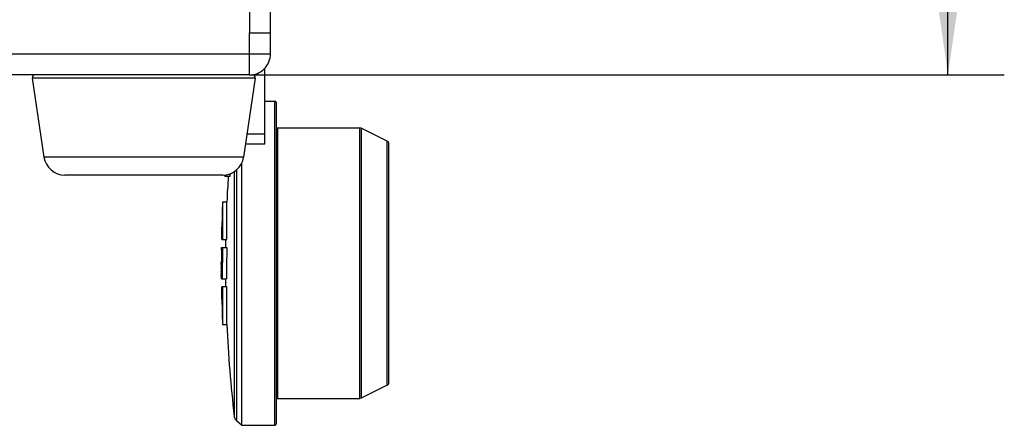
# Model space of a CAD drawing. Header units: millimetres. Extents: x 0 to 420, y 0 to 297.
# Tile 204 of 212: x 335 to 370, y 182 to 196. Entities that reach past the tile are written whole.
import ezdxf

# ---------------------------------------------------------------- set-up
doc = ezdxf.new("R2010")
doc.units = ezdxf.units.MM
doc.header["$LTSCALE"] = 23.1
doc.layers.get('0').update_dxf_attribs({"linetype": 'CONTINUOUS'})
doc.layers.add('DIM_PILOTEES', color=7, linetype='CONTINUOUS')
doc.styles.get("Standard").update_dxf_attribs({"font": 'txt', "width": 0.7})
doc.dimstyles.new('DIMSTYLE_4', dxfattribs={"dimtxt": 2.5, "dimasz": 3.5, "dimexe": 2, "dimexo": 0, "dimtad": 1, "dimlfac": 2, "dimdsep": 46, "dimtxsty": 'Standard', "dimblk": '_FILLED', "dimblk1": '_FILLED', "dimblk2": '_FILLED', "dimcen": 0.09, "dimazin": 2, "dimtp": 0.3, "dimtm": 0.3, "dimtfac": 1, "dimtofl": 0, "dimtmove": 0, "dimatfit": 3, "dimldrblk": '_FILLED', "dimfxl": 0, "dimtolj": 1, "dimarcsym": 0})

# ---------------------------------------------------------------- blocks, each defined once
blk = doc.blocks.new('_FILLED')
at = {"color": 0, "linetype": 'ByBlock'}
blk.add_solid([(0, 0), (-1, 0.1429), (-1, -0.1429)], dxfattribs=at)
blk = doc.blocks.new('*D6')
at = {"layer": 'DIM_PILOTEES', "color": 2, "linetype": 'Continuous'}
for p, q in [((342.282, 250.582), (370.082, 250.582)), ((368.082, 250.582), (368.082, 222.332)), ((368.082, 194.082), (368.082, 222.332)), ((343.279, 194.082), (370.082, 194.082))]:
    blk.add_line(p, q, dxfattribs=at)
at = {"layer": 'DIM_PILOTEES', "color": 2, "linetype": 'Continuous', "xscale": 3.5, "yscale": 3.5, "zscale": 3.5}
for p, rotation in [((368.082, 250.582), 90), ((368.082, 194.082), 270)]:
    blk.add_blockref('_FILLED', p, dxfattribs=dict(at, rotation=rotation))
at = {"layer": 'DIM_PILOTEES', "color": 2, "linetype": 'Continuous', "insert": (364.957, 222.332), "char_height": 2.5, "width": 15.53571, "attachment_point": 2, "rotation": 90, "line_spacing_factor": 0.9}
blk.add_mtext('{\\ftxt;\\W0.0001;\\H0.0001;\\~}{\\ftxt;\\W2.2857142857;\\H2.5; }{\\ftxt;\\W0.0001;\\H0.0001;\\~}{\\ftxt;\\W0.0001;\\H0.0001;\\~}{\\ftxt;\\W1.8571428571;\\H2.5; }{\\ftxt;\\W0.0001;\\H0.0001;\\~}', dxfattribs=at)

msp = doc.modelspace()

# ---------------------------------------------------------------- linework, layer by layer
at = {"color": 7, "linetype": 'Continuous'}
for p, q in [((343.2819, 199.0823), (343.2819, 195.5823)), ((344.0319, 194.8323), (344.0319, 199.0823)), ((343.2794, 195.5823), (344.0319, 195.5823)), ((343.2794, 195.5823), (343.2794, 194.0823)), ((252.0319, 194.8323), (344.0319, 194.8323)), ((343.2819, 194.0823), (252.7819, 194.0823)), ((343.8319, 191.6244), (343.8319, 194.326)), ((343.49, 193.9676), (335.5739, 193.9676)), ((335.5739, 193.9676), (335.9872, 191.1725)), ((343.49, 193.9676), (343.0766, 191.1725)), ((343.8319, 193.1573), (344.1819, 193.1573)), ((344.1819, 181.6573), (344.1819, 193.1573)), ((344.2319, 193.1073), (344.2319, 181.7073)), ((343.1975, 191.9897), (343.8319, 191.9898)), ((344.2819, 192.2073), (347.2083, 192.2073)), ((344.2819, 192.2073), (344.2819, 182.6073)), ((347.253, 192.1967), (347.2083, 192.2073)), ((347.2083, 182.6073), (347.2083, 192.2073)), ((348.1767, 191.7349), (347.253, 192.1967)), ((347.253, 192.1967), (347.253, 182.6178)), ((343.8319, 191.6244), (343.1434, 191.6244)), ((348.1767, 183.0796), (348.1767, 191.7349)), ((348.2319, 183.1691), (348.2319, 191.6455)), ((343.0766, 191.1725), (335.9872, 191.1725)), ((343.0038, 190.9445), (343.0038, 181.6573)), ((342.3347, 190.5323), (336.7292, 190.5323)), ((342.7444, 190.6551), (342.7444, 181.9729)), ((342.8266, 190.7163), (342.8266, 181.8148)), ((342.3829, 190.5034), (342.3828, 190.5034)), ((342.4085, 190.5034), (342.3906, 190.5034)), ((342.4085, 190.5007), (342.3906, 190.5007)), ((342.5833, 190.4838), (342.4328, 190.4838)), ((342.3316, 189.5813), (342.482, 189.5853)), ((342.3316, 189.5813), (342.3316, 188.2466)), ((342.482, 188.2427), (342.482, 189.5853)), ((342.3236, 188.2468), (342.3236, 189.3968)), ((342.3045, 188.8738), (342.3236, 188.8743)), ((342.3045, 188.8738), (342.3045, 188.6171)), ((342.2992, 188.2475), (342.2992, 188.6898)), ((342.3045, 188.6171), (342.3045, 188.2475)), ((342.3045, 188.2475), (342.3236, 188.247)), ((342.3316, 188.2466), (342.482, 188.2427)), ((342.2901, 187.9601), (342.2989, 187.9601)), ((342.3017, 187.9601), (342.3262, 187.9601)), ((342.3309, 187.9601), (342.4811, 187.9601)), ((342.2827, 187.4661), (342.2826, 187.419)), ((342.2826, 187.419), (342.2828, 187.3249)), ((342.2828, 187.4661), (342.2827, 187.419)), ((342.2827, 187.372), (342.2828, 187.3249)), ((342.2852, 187.4109), (342.2854, 187.419)), ((342.2948, 187.4053), (342.2942, 187.2779)), ((342.2946, 187.372), (342.2944, 187.325)), ((342.2959, 187.5437), (342.2948, 187.4053)), ((342.2953, 187.4662), (342.2948, 187.4053)), ((342.2959, 187.5437), (342.2953, 187.4662)), ((342.2997, 187.3561), (342.3003, 187.372)), ((342.3177, 187.4661), (342.306, 187.4661)), ((342.2849, 187.1955), (342.2848, 187.1838)), ((342.2917, 187.1838), (342.2848, 187.1838)), ((342.2848, 187.1838), (342.2849, 187.1602)), ((342.285, 187.2543), (342.2849, 187.2308)), ((342.2849, 187.2308), (342.2849, 187.1955)), ((342.2849, 187.1602), (342.285, 187.1249)), ((342.2851, 187.2621), (342.285, 187.2543)), ((342.2918, 187.2543), (342.285, 187.2543)), ((342.2917, 187.1132), (342.285, 187.1132)), ((342.285, 187.1132), (342.2853, 187.0663)), ((342.2854, 187.3014), (342.2852, 187.2778)), ((342.2856, 187.3052), (342.2854, 187.3014)), ((342.292, 187.3014), (342.2854, 187.3014)), ((342.2918, 187.0426), (342.2855, 187.0426)), ((342.2855, 187.0426), (342.286, 187.0034)), ((342.2859, 187.3209), (342.2856, 187.3052)), ((342.2861, 187.3249), (342.2859, 187.3209)), ((342.294, 187.1295), (342.2942, 186.9919)), ((342.2944, 187.325), (342.2942, 187.2673)), ((342.3003, 187.1132), (342.3004, 187.1838)), ((342.3151, 187.1132), (342.3003, 187.1132)), ((342.3003, 187.1132), (342.3007, 187.0426)), ((342.3006, 187.1955), (342.3004, 187.1838)), ((342.3151, 187.1838), (342.3004, 187.1838)), ((342.3008, 187.2308), (342.3006, 187.1955)), ((342.315, 187.0426), (342.3007, 187.0426)), ((342.3007, 187.0426), (342.3018, 186.9955)), ((342.3012, 187.2543), (342.3008, 187.2308)), ((342.3015, 187.2621), (342.3012, 187.2543)), ((342.3155, 187.2543), (342.3012, 187.2543)), ((342.3029, 187.3053), (342.3025, 187.3014)), ((342.3163, 187.3014), (342.3025, 187.3014)), ((342.3043, 187.3249), (342.3038, 187.321)), ((342.3043, 187.3249), (342.3163, 187.3249)), ((342.3189, 187.0391), (342.3188, 186.8544)), ((342.3189, 187.0391), (342.3188, 186.972)), ((342.3206, 187.3248), (342.3198, 187.2236)), ((342.3207, 187.3248), (342.3198, 187.2236)), ((342.2842, 186.972), (342.2844, 186.9485)), ((342.2844, 186.972), (342.2853, 186.8544)), ((342.2844, 186.9485), (342.2853, 186.8544)), ((342.2856, 186.9485), (342.2868, 186.8779)), ((342.286, 187.0034), (342.2862, 186.9955)), ((342.2921, 186.9955), (342.2862, 186.9955)), ((342.2862, 186.9955), (342.2863, 186.9916)), ((342.2863, 186.9916), (342.2867, 186.9759)), ((342.2867, 186.9759), (342.2869, 186.972)), ((342.2871, 186.8741), (342.2868, 186.8779)), ((342.2942, 186.9919), (342.2948, 186.8544)), ((342.2948, 186.8544), (342.3016, 186.8544)), ((342.3016, 186.8779), (342.3005, 186.9017)), ((342.3023, 186.874), (342.3016, 186.8779)), ((342.3147, 186.9955), (342.3018, 186.9955)), ((342.3021, 186.9916), (342.3018, 186.9955)), ((342.3034, 186.972), (342.3147, 186.972)), ((342.3042, 186.8544), (342.4689, 186.8544)), ((342.3188, 186.972), (342.3188, 186.8544)), ((342.2992, 186.1248), (342.2992, 186.567)), ((342.3236, 186.5675), (342.3045, 186.567)), ((342.3045, 186.567), (342.3045, 185.9407)), ((342.3236, 185.4177), (342.3236, 186.5677)), ((342.482, 186.5718), (342.3316, 186.5679)), ((342.3316, 186.5679), (342.3316, 185.2332)), ((342.482, 185.2292), (342.482, 186.5718)), ((342.3045, 185.9407), (342.3236, 185.9402)), ((342.3316, 185.2332), (342.482, 185.2292)), ((348.1767, 183.0796), (347.253, 182.6178)), ((344.2819, 182.6073), (347.2083, 182.6073)), ((347.253, 182.6178), (347.2083, 182.6073)), ((343.0038, 181.6573), (342.8266, 181.8148)), ((343.0038, 181.6573), (344.1819, 181.6573))]:
    msp.add_line(p, q, dxfattribs=at)
for centre, radius, start, end in [((343.2819, 194.8323), 0.75, 269.80914, 360), ((335.6728, 193.9823), 0.1, 90, 188.41235), ((343.3911, 193.9823), 0.1, 351.58765, 90), ((344.1819, 193.1073), 0.05, 0, 90), ((344.2819, 192.2573), 0.05, 180, 270), ((348.1319, 191.6455), 0.1, 0, 63.43495), ((336.7292, 191.2823), 0.75, 188.41235, 270), ((342.3347, 191.2823), 0.75, 270, 351.58765), ((389.8391, 187.4073), 47.5571, 176.22926, 176.26725), ((343.3822, 190.5197), 0.9758, 179.08553, 179.72138), ((389.8391, 187.4073), 47.4071, 176.28669, 177.36675), ((389.8391, 187.4073), 47.4071, 178.98892, 179.33179), ((315.6417, 188.2841), 26.6504, 359.12507, 359.30345), ((386.623, 187.1307), 44.329, 178.92783, 179.46618), ((386.6613, 186.9228), 44.3426, 178.65957, 179.29813), ((386.6684, 186.9229), 44.1995, 178.65526, 180.08877), ((338.8019, 187.4037), 3.4827, 359.21658, 359.47779), ((350.8318, 187.4204), 8.5464, 179.85066, 180.00904), ((354.4696, 187.4446), 12.1825, 179.51495, 179.89923), ((359.7791, 186.7481), 17.4899, 177.72431, 177.95568), ((386.6637, 186.9227), 44.345, 179.29805, 179.48056), ((344.4044, 187.3297), 2.1203, 179.28703, 180.13889), ((336.5738, 187.09), 5.7113, 0.23259, 0.35045), ((341.479, 187.275), 0.8062, 359.08416, 0.19548), ((343.7667, 187.0752), 1.4814, 180.34576, 180.80338), ((340.0505, 187.0231), 2.2351, 0.49938, 0.80388), ((386.6742, 187.1301), 44.3803, 179.82279, 180.00069), ((342.0382, 187.2751), 0.2636, 357.1844, 0.58579), ((386.6468, 186.9229), 44.328, 179.61133, 179.84986), ((351.2462, 187.5867), 8.9639, 183.80615, 183.93175), ((389.8391, 187.4073), 47.4071, 180.66821, 181.0113), ((389.8391, 187.4073), 47.4071, 182.63307, 186.58232), ((348.1319, 183.1691), 0.1, 296.56505, 360), ((344.2819, 182.5573), 0.05, 90, 180), ((342.9928, 182.0016), 0.25, 186.58232, 228.34886), ((344.1819, 181.7073), 0.05, 270, 360)]:
    msp.add_arc(centre, radius, start, end, dxfattribs=at)
for points, knots in [([(342.3906, 190.5034), (342.391, 190.5048), (342.3926, 190.5153), (342.3937, 190.5258), (342.3946, 190.5348)], [0, 0, 0, 0, 0.1410527, 1, 1, 1, 1]), ([(342.4085, 190.4935), (342.4077, 190.4939), (342.4075, 190.4974), (342.4067, 190.5028), (342.4065, 190.5127), (342.4065, 190.5201), (342.4065, 190.5244)], [0, 0, 0, 0, 0.0813301, 0.2749386, 0.5821294, 1, 1, 1, 1]), ([(342.4328, 190.4838), (342.4341, 190.4834), (342.4365, 190.4907), (342.4387, 190.4993), (342.4421, 190.5187), (342.4441, 190.5327), (342.4452, 190.5411)], [0, 0, 0, 0, 0.0675912, 0.257369, 0.570815, 1, 1, 1, 1]), ([(342.6007, 190.5814), (342.5991, 190.5675), (342.5961, 190.5429), (342.5919, 190.5128), (342.5878, 190.4937), (342.5857, 190.4862), (342.5839, 190.4836), (342.5833, 190.4838)], [0, 0, 0, 0, 0.4229413, 0.7380348, 0.9314711, 0.9803386, 1, 1, 1, 1]), ([(342.4328, 190.4838), (342.4305, 190.4846), (342.4223, 190.4875), (342.4142, 190.4908), (342.4085, 190.4935)], [0, 0, 0, 0, 0.2775798, 1, 1, 1, 1]), ([(342.3029, 187.4425), (342.3032, 187.4445), (342.3049, 187.4493), (342.3037, 187.4574), (342.3056, 187.4631), (342.306, 187.4661)], [0, 0, 0, 0, 0.2523014, 0.6233191, 1, 1, 1, 1]), ([(342.3005, 186.9017), (342.3003, 186.9095), (342.301, 186.9251), (342.2997, 186.9407), (342.2994, 186.9485)], [0, 0, 0, 0, 0.4999041, 1, 1, 1, 1]), ([(342.3042, 186.8544), (342.3038, 186.8577), (342.3023, 186.8641), (342.3029, 186.8708), (342.3023, 186.874)], [0, 0, 0, 0, 0.5019486, 1, 1, 1, 1])]:
    msp.add_open_spline(points, degree=3, knots=knots, dxfattribs=at)
for points in [[(342.2889, 187.8772), (342.2874, 187.7674), (342.2884, 187.6576), (342.2875, 187.5478)], [(342.2845, 187.372), (342.2847, 187.385), (342.2847, 187.398), (342.2852, 187.4109)], [(342.3025, 187.3014), (342.3022, 187.2935), (342.3017, 187.2857), (342.3018, 187.2778)], [(342.3038, 187.321), (342.303, 187.3158), (342.3036, 187.3105), (342.3029, 187.3053)], [(342.2856, 186.9485), (342.2854, 186.9644), (342.285, 186.9804), (342.2851, 186.9963)], [(342.288, 186.8544), (342.2876, 186.8609), (342.2877, 186.8675), (342.2871, 186.8741)]]:
    msp.add_open_spline(points, degree=3, dxfattribs=at)

# ---------------------------------------------------------------- dimensions: what is measured, and where the dimension line sits
at = {"layer": 'DIM_PILOTEES', "color": 2, "linetype": 'Continuous'}
dim = msp.add_linear_dim(base=(368.0821, 250.5823), p1=(343.2794, 194.0823), p2=(342.2819, 250.5823), angle=90, text='{\\ftxt;\\W0.0001;\\H0.0001;\\~}{\\ftxt;\\W2.2857142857;\\H2.5; }{\\ftxt;\\W0.0001;\\H0.0001;\\~}{\\ftxt;\\W0.0001;\\H0.0001;\\~}{\\ftxt;\\W1.8571428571;\\H2.5; }{\\ftxt;\\W0.0001;\\H0.0001;\\~}', dimstyle='DIMSTYLE_4', dxfattribs=at)
dim.commit()
dim.dimension.update_dxf_attribs({"geometry": '*D6', "text_midpoint": (368.0821, 222.868), "dimtype": 160})

doc.saveas('drawing.dxf')
